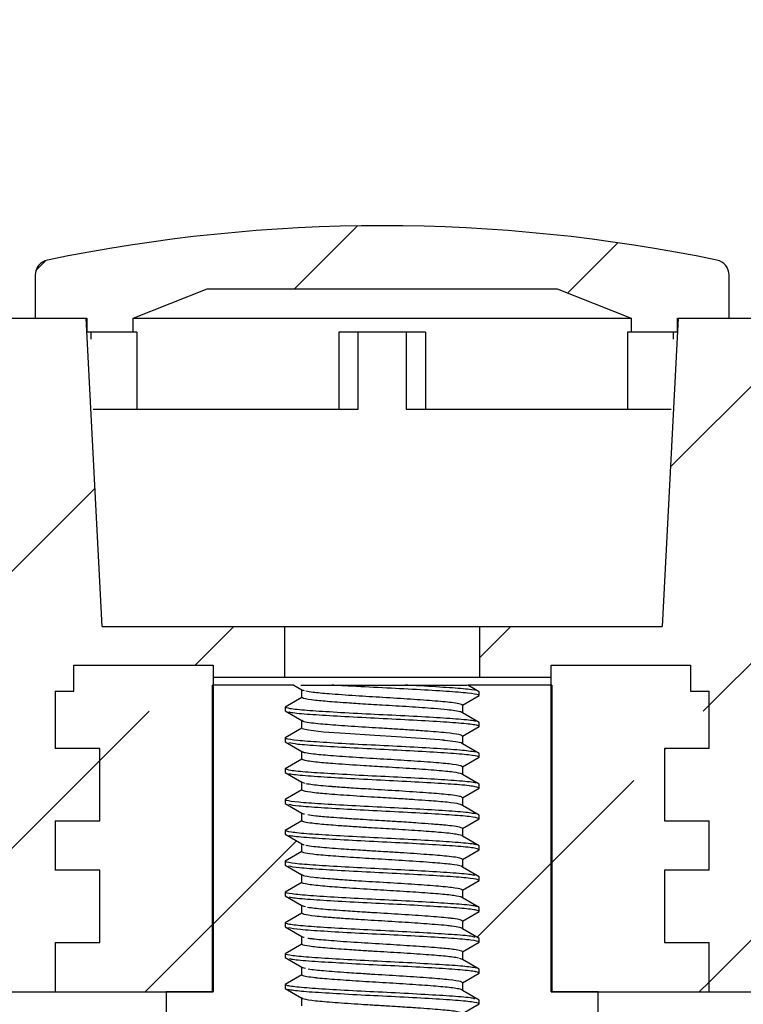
# Model space of a CAD drawing. Header units: millimetres. Extents: x 0 to 420, y 0 to 297.
# Tile 15 of 18: x 340 to 352, y 234 to 250. Entities that reach past the tile are written whole.
import ezdxf

# ---------------------------------------------------------------- set-up
doc = ezdxf.new("R2010")
doc.units = ezdxf.units.MM
doc.styles.add('SLDTEXTSTYLE1', font='TXT', dxfattribs={"width": 0.75})
doc.dimstyles.new('SLDDIMSTYLE3', dxfattribs={"dimtxt": 3.5, "dimasz": 3.302, "dimexe": 0, "dimexo": 0.0625, "dimgap": 0.875, "dimtad": 1, "dimlfac": 2, "dimrnd": 1e-09, "dimzin": 12, "dimdsep": 46, "dimtxsty": 'SLDTEXTSTYLE1', "dimsah": 1, "dimcen": 0.09, "dimadec": 0, "dimazin": 3, "dimtfac": 1, "dimtofl": 0, "dimtmove": 0, "dimatfit": 3, "dimfxl": 0, "dimfrac": 2, "dimtolj": 1, "dimtzin": 12, "dimarcsym": 0})

# ---------------------------------------------------------------- blocks, each defined once
blk = doc.blocks.new('_D_11')
at = {"color": 7, "linetype": 'Continuous', "lineweight": 0}
for p, q in [((274.448, 245.156), (274.448, 260.016)), ((363.099, 236.076), (363.099, 260.016)), ((274.448, 259.016), (363.099, 259.016))]:
    blk.add_line(p, q, dxfattribs=at)
at = {"color": 7, "linetype": 'Continuous', "lineweight": 18}
for points in [[(274.448, 259.016), (277.75, 258.508), (277.75, 259.524)], [(363.099, 259.016), (359.797, 259.524), (359.797, 258.508)]]:
    blk.add_solid(points, dxfattribs=at)
at = {"color": 7, "linetype": 'Continuous', "lineweight": 18, "insert": (317.764, 263.527), "char_height": 3.5, "attachment_point": 1, "style": 'SLDTEXTSTYLE1'}
blk.add_mtext('L4', dxfattribs=at)

msp = doc.modelspace()

# ---------------------------------------------------------------- hatches: boundary and pattern name
at = {"linetype": 'Continuous', "lineweight": 18}
h = msp.add_hatch(dxfattribs=at)
h.set_pattern_fill('ANSI31', style=0)
edge = h.paths.add_edge_path(flags=0)
edge.add_spline(control_points=[(288.0531, 242.2695), (288.0837, 242.5299), (288.1139, 242.7904), (288.1438, 243.0509), (288.2788, 244.2259), (288.4072, 245.4016), (288.5308, 246.5778)], knot_values=[0.0250881, 0.0250881, 0.0250881, 0.0250881, 0.0266595, 0.0266595, 0.0266595, 0.0337473, 0.0337473, 0.0337473, 0.0337473], weights=[1, 1, 1, 1, 1, 1, 1], degree=3, periodic=0)
edge.add_line((288.5308, 246.5778), (293.8641, 246.3039))
edge.add_line((293.8641, 246.3039), (293.8641, 241.7833))
edge.add_line((293.8641, 241.7833), (295.5141, 241.7833))
edge.add_line((295.5141, 241.7833), (295.5141, 246.2191))
edge.add_line((295.5141, 246.2191), (303.8641, 245.7901))
edge.add_line((303.8641, 245.7901), (303.8641, 240.8873))
edge.add_line((303.8641, 240.8873), (305.5141, 240.8873))
edge.add_line((305.5141, 240.8873), (305.5141, 245.7054))
edge.add_line((305.5141, 245.7054), (313.8641, 245.2764))
edge.add_line((313.8641, 245.2764), (313.8641, 239.7666))
edge.add_line((313.8641, 239.7666), (315.5141, 239.7666))
edge.add_line((315.5141, 239.7666), (315.5141, 245.1917))
edge.add_line((315.5141, 245.1917), (324.3641, 244.737))
edge.add_line((324.3641, 244.737), (324.3641, 238.9852))
edge.add_line((324.3641, 238.9852), (326.0141, 238.9852))
edge.add_line((326.0141, 238.9852), (326.0141, 244.6522))
edge.add_line((326.0141, 244.6522), (326.7819, 244.6128))
edge.add_line((326.7819, 244.6128), (328.4334, 244.3882))
edge.add_line((328.4334, 244.3882), (328.4334, 238.9852))
edge.add_line((328.4334, 238.9852), (330.7296, 238.9852))
edge.add_line((330.7296, 238.9852), (330.7296, 244.076))
edge.add_line((330.7296, 244.076), (334.5041, 243.5627))
edge.add_line((334.5041, 243.5627), (334.9764, 234.5502))
edge.add_line((334.9764, 234.5502), (340.854, 234.5502))
edge.add_line((340.854, 234.5502), (340.854, 235.3502))
edge.add_line((340.854, 235.3502), (341.579, 235.3502))
edge.add_line((341.579, 235.3502), (341.579, 236.5252))
edge.add_line((341.579, 236.5252), (340.854, 236.5252))
edge.add_line((340.854, 236.5252), (340.854, 237.3252))
edge.add_line((340.854, 237.3252), (341.579, 237.3252))
edge.add_line((341.579, 237.3252), (341.579, 238.5002))
edge.add_line((341.579, 238.5002), (340.854, 238.5002))
edge.add_line((340.854, 238.5002), (340.854, 239.4252))
edge.add_line((340.854, 239.4252), (341.154, 239.4252))
edge.add_line((341.154, 239.4252), (341.154, 239.8502))
edge.add_line((341.154, 239.8502), (343.4165, 239.8502))
edge.add_line((343.4165, 239.8502), (343.4165, 239.6502))
edge.add_line((343.4165, 239.6502), (344.579, 239.6502))
edge.add_line((344.579, 239.6502), (344.579, 240.4752))
edge.add_line((344.579, 240.4752), (341.6161, 240.4752))
edge.add_line((341.6161, 240.4752), (341.354, 245.4752))
edge.add_line((341.354, 245.4752), (336.9132, 245.4752))
edge.add_arc((336.9132, 244.9752), 0.5, 90, 169.30293)
edge.add_line((336.4219, 245.068), (326.945, 246.3567))
edge.add_line((326.945, 246.3567), (318.9519, 246.7674))
edge.add_line((318.9519, 246.7674), (318.9493, 246.7174))
edge.add_line((318.9493, 246.7174), (309.4271, 247.2066))
edge.add_line((309.4271, 247.2066), (309.4296, 247.2565))
edge.add_line((309.4296, 247.2565), (292.3662, 248.1331))
edge.add_line((292.3662, 248.1331), (292.3688, 248.1831))
edge.add_line((292.3688, 248.1831), (288.8801, 248.3623))
edge.add_line((288.8801, 248.3623), (288.8775, 248.3123))
edge.add_line((288.8775, 248.3123), (276.0068, 248.9735))
edge.add_spline(control_points=[(276.0068, 248.9735), (275.9324, 248.9774), (275.8563, 248.9701), (275.7843, 248.9509), (275.7265, 248.9354), (275.6701, 248.912), (275.6191, 248.8808), (275.5744, 248.8534), (275.5329, 248.8195), (275.4981, 248.7803), (275.465, 248.7432), (275.4371, 248.7004), (275.4174, 248.6547), (275.3975, 248.609), (275.3854, 248.5591), (275.3823, 248.5093)], knot_values=[0, 0, 0, 0, 0.0004473, 0.0004473, 0.0004473, 0.0008052, 0.0008052, 0.0008052, 0.0011187, 0.0011187, 0.0011187, 0.0014166, 0.0014166, 0.0014166, 0.0017155, 0.0017155, 0.0017155, 0.0017155], weights=[1, 1, 1, 1, 1, 1, 1, 1, 1, 1, 1, 1, 1, 1, 1, 1], degree=3, periodic=0)
edge.add_spline(control_points=[(275.3823, 248.5093), (275.3016, 247.1961), (275.2215, 245.8828), (275.1419, 244.5695), (275.1323, 244.4109), (275.1227, 244.2522), (275.1131, 244.0936)], knot_values=[0.0110535, 0.0110535, 0.0110535, 0.0110535, 0.0189477, 0.0189477, 0.0189477, 0.0199012, 0.0199012, 0.0199012, 0.0199012], weights=[1, 1, 1, 1, 1, 1, 1], degree=3, periodic=0)
edge.add_spline(control_points=[(275.1131, 244.0936), (275.1127, 244.0866), (275.1124, 244.0796), (275.1123, 244.0726), (275.1117, 244.0163), (275.1224, 243.9589), (275.1427, 243.9064), (275.1661, 243.8457), (275.2031, 243.7891), (275.248, 243.742), (275.2927, 243.6951), (275.3464, 243.6558), (275.4039, 243.6261), (275.4791, 243.5871), (275.5635, 243.5629), (275.6478, 243.5542)], knot_values=[0, 0, 0, 0, 0.0000421, 0.0000421, 0.0000421, 0.0003862, 0.0003862, 0.0003862, 0.000785, 0.000785, 0.000785, 0.0011802, 0.0011802, 0.0011802, 0.0017003, 0.0017003, 0.0017003, 0.0017003], weights=[1, 1, 1, 1, 1, 1, 1, 1, 1, 1, 1, 1, 1, 1, 1, 1], degree=3, periodic=0)
edge.add_line((275.6478, 243.5542), (277.3087, 243.3822))
edge.add_spline(control_points=[(277.3087, 243.3822), (277.311, 243.4109), (277.3133, 243.4396), (277.3156, 243.4682), (277.4142, 244.6919), (277.5167, 245.9153), (277.6252, 247.1381)], knot_values=[0.0123335, 0.0123335, 0.0123335, 0.0123335, 0.0125062, 0.0125062, 0.0125062, 0.019872, 0.019872, 0.019872, 0.019872], weights=[1, 1, 1, 1, 1, 1, 1], degree=3, periodic=0)
edge.add_line((277.6252, 247.1381), (281.3252, 246.948))
edge.add_spline(control_points=[(281.3252, 246.948), (281.4558, 245.6958), (281.5915, 244.4442), (281.7346, 243.1934), (281.745, 243.1025), (281.7555, 243.0115), (281.7659, 242.9206)], knot_values=[0.0191042, 0.0191042, 0.0191042, 0.0191042, 0.0266577, 0.0266577, 0.0266577, 0.0272067, 0.0272067, 0.0272067, 0.0272067], weights=[1, 1, 1, 1, 1, 1, 1], degree=3, periodic=0)
edge.add_line((281.7659, 242.9206), (288.0531, 242.2695))
h = msp.add_hatch(dxfattribs=at)
h.set_pattern_fill('ANSI31', style=0)
edge = h.paths.add_edge_path(flags=0)
edge.add_line((340.529, 246.1726), (340.529, 245.4752))
edge.add_line((340.529, 245.4752), (341.3665, 245.4752))
edge.add_line((341.3665, 245.4752), (341.3665, 245.2502))
edge.add_line((341.3665, 245.2502), (342.1165, 245.2502))
edge.add_line((342.1165, 245.2502), (342.1165, 245.4752))
edge.add_line((342.1165, 245.4752), (343.3165, 245.9502))
edge.add_line((343.3165, 245.9502), (348.9915, 245.9502))
edge.add_line((348.9915, 245.9502), (350.1915, 245.4752))
edge.add_line((350.1915, 245.4752), (350.1915, 245.2502))
edge.add_line((350.1915, 245.2502), (350.9415, 245.2502))
edge.add_line((350.9415, 245.2502), (350.9415, 245.4752))
edge.add_line((350.9415, 245.4752), (351.779, 245.4752))
edge.add_line((351.779, 245.4752), (351.779, 246.1726))
edge.add_arc((351.529, 246.1726), 0.25, 0, 78.26028)
edge.add_arc((346.154, 220.308), 26.6672, 78.26028, 101.73972)
edge.add_arc((340.779, 246.1726), 0.25, 101.73972, 180)
h = msp.add_hatch(dxfattribs=at)
h.set_pattern_fill('ANSI31', style=0)
edge = h.paths.add_edge_path(flags=0)
edge.add_line((355.3877, 245.4752), (350.954, 245.4752))
edge.add_line((350.954, 245.4752), (350.692, 240.4752))
edge.add_line((350.692, 240.4752), (347.729, 240.4752))
edge.add_line((347.729, 240.4752), (347.729, 239.6502))
edge.add_line((347.729, 239.6502), (348.8915, 239.6502))
edge.add_line((348.8915, 239.6502), (348.8915, 239.8502))
edge.add_line((348.8915, 239.8502), (351.154, 239.8502))
edge.add_line((351.154, 239.8502), (351.154, 239.4252))
edge.add_line((351.154, 239.4252), (351.454, 239.4252))
edge.add_line((351.454, 239.4252), (351.454, 238.5002))
edge.add_line((351.454, 238.5002), (350.729, 238.5002))
edge.add_line((350.729, 238.5002), (350.729, 237.3252))
edge.add_line((350.729, 237.3252), (351.454, 237.3252))
edge.add_line((351.454, 237.3252), (351.454, 236.5252))
edge.add_line((351.454, 236.5252), (350.729, 236.5252))
edge.add_line((350.729, 236.5252), (350.729, 235.3502))
edge.add_line((350.729, 235.3502), (351.454, 235.3502))
edge.add_line((351.454, 235.3502), (351.454, 234.5502))
edge.add_line((351.454, 234.5502), (357.0514, 234.5502))
edge.add_line((357.0514, 234.5502), (356.9165, 242.2811))
edge.add_line((356.9165, 242.2811), (355.9324, 242.4149))
edge.add_line((355.9324, 242.4149), (355.8876, 244.984))
edge.add_arc((355.3877, 244.9752), 0.5, 1, 90)
h = msp.add_hatch(dxfattribs=at)
h.set_pattern_fill('ANSI33', style=0)
h.paths.add_polyline_path([(340.854, 235.3502), (340.854, 234.5502), (343.4165, 234.5502), (343.4165, 239.8502), (341.154, 239.8502), (341.154, 239.4252), (340.854, 239.4252), (340.854, 238.5002), (341.579, 238.5002), (341.579, 237.3252), (340.854, 237.3252), (340.854, 236.5252), (341.579, 236.5252), (341.579, 235.3502)], flags=0)
h = msp.add_hatch(dxfattribs=at)
h.set_pattern_fill('ANSI33', style=0)
h.paths.add_polyline_path([(348.8915, 239.8502), (348.8915, 234.5502), (351.454, 234.5502), (351.454, 235.3502), (350.729, 235.3502), (350.729, 236.5252), (351.454, 236.5252), (351.454, 237.3252), (350.729, 237.3252), (350.729, 238.5002), (351.454, 238.5002), (351.454, 239.4252), (351.154, 239.4252), (351.154, 239.8502)], flags=0)
h = msp.add_hatch(dxfattribs=at)
h.set_pattern_fill('ANSI31', style=0)
edge = h.paths.add_edge_path(flags=0)
edge.add_line((344.5834, 235.1065), (344.5834, 235.169))
edge.add_line((344.5834, 235.169), (344.854, 235.3252))
edge.add_line((344.854, 235.3252), (344.854, 235.4504))
edge.add_line((344.854, 235.4504), (344.5834, 235.6065))
edge.add_line((344.5834, 235.6065), (344.5834, 235.669))
edge.add_line((344.5834, 235.669), (344.854, 235.8252))
edge.add_line((344.854, 235.8252), (344.854, 235.9502))
edge.add_line((344.854, 235.9502), (344.5834, 236.1065))
edge.add_line((344.5834, 236.1065), (344.5834, 236.169))
edge.add_line((344.5834, 236.169), (344.854, 236.3252))
edge.add_line((344.854, 236.3252), (344.854, 236.4502))
edge.add_line((344.854, 236.4502), (344.5834, 236.6065))
edge.add_line((344.5834, 236.6065), (344.5834, 236.669))
edge.add_line((344.5834, 236.669), (344.854, 236.8252))
edge.add_line((344.854, 236.8252), (344.854, 236.9502))
edge.add_line((344.854, 236.9502), (344.5834, 237.1065))
edge.add_line((344.5834, 237.1065), (344.5834, 237.169))
edge.add_line((344.5834, 237.169), (344.854, 237.3252))
edge.add_line((344.854, 237.3252), (344.854, 237.4502))
edge.add_line((344.854, 237.4502), (344.5834, 237.6065))
edge.add_line((344.5834, 237.6065), (344.5834, 237.669))
edge.add_line((344.5834, 237.669), (344.854, 237.8252))
edge.add_line((344.854, 237.8252), (344.854, 237.9504))
edge.add_line((344.854, 237.9504), (344.5834, 238.1065))
edge.add_line((344.5834, 238.1065), (344.5834, 238.169))
edge.add_line((344.5834, 238.169), (344.854, 238.3252))
edge.add_line((344.854, 238.3252), (344.854, 238.4502))
edge.add_line((344.854, 238.4502), (344.5834, 238.6065))
edge.add_line((344.5834, 238.6065), (344.5834, 238.669))
edge.add_line((344.5834, 238.669), (344.854, 238.8252))
edge.add_line((344.854, 238.8252), (344.854, 238.9502))
edge.add_line((344.854, 238.9502), (344.5834, 239.1065))
edge.add_line((344.5834, 239.1065), (344.5834, 239.169))
edge.add_line((344.5834, 239.169), (344.854, 239.3252))
edge.add_line((344.854, 239.3252), (344.854, 239.4503))
edge.add_line((344.854, 239.4503), (344.7241, 239.5252))
edge.add_line((344.7241, 239.5252), (343.404, 239.5252))
edge.add_line((343.404, 239.5252), (343.404, 234.5502))
edge.add_line((343.404, 234.5502), (342.654, 234.5502))
edge.add_line((342.654, 234.5502), (342.654, 230.9252))
edge.add_line((342.654, 230.9252), (343.404, 230.9252))
edge.add_line((343.404, 230.9252), (343.404, 229.3952))
edge.add_line((343.404, 229.3952), (342.654, 229.3952))
edge.add_line((342.654, 229.3952), (342.654, 228.6952))
edge.add_line((342.654, 228.6952), (343.404, 228.6952))
edge.add_line((343.404, 228.6952), (343.404, 227.6652))
edge.add_line((343.404, 227.6652), (342.654, 227.6652))
edge.add_line((342.654, 227.6652), (342.654, 226.2152))
edge.add_line((342.654, 226.2152), (343.404, 226.2152))
edge.add_line((343.404, 226.2152), (343.404, 225.1852))
edge.add_line((343.404, 225.1852), (342.654, 225.1852))
edge.add_line((342.654, 225.1852), (342.654, 224.4852))
edge.add_line((342.654, 224.4852), (343.404, 224.4852))
edge.add_line((343.404, 224.4852), (343.404, 223.4552))
edge.add_line((343.404, 223.4552), (342.654, 223.4552))
edge.add_line((342.654, 223.4552), (342.654, 222.7552))
edge.add_line((342.654, 222.7552), (343.404, 222.7552))
edge.add_line((343.404, 222.7552), (343.404, 221.7252))
edge.add_line((343.404, 221.7252), (342.654, 221.7252))
edge.add_line((342.654, 221.7252), (342.654, 218.6002))
edge.add_line((342.654, 218.6002), (343.154, 218.2252))
edge.add_line((343.154, 218.2252), (349.154, 218.2252))
edge.add_line((349.154, 218.2252), (349.654, 218.6002))
edge.add_line((349.654, 218.6002), (349.654, 221.7252))
edge.add_line((349.654, 221.7252), (348.904, 221.7252))
edge.add_line((348.904, 221.7252), (348.904, 222.7552))
edge.add_line((348.904, 222.7552), (349.654, 222.7552))
edge.add_line((349.654, 222.7552), (349.654, 223.4552))
edge.add_line((349.654, 223.4552), (348.904, 223.4552))
edge.add_line((348.904, 223.4552), (348.904, 224.4852))
edge.add_line((348.904, 224.4852), (349.654, 224.4852))
edge.add_line((349.654, 224.4852), (349.654, 225.1852))
edge.add_line((349.654, 225.1852), (348.904, 225.1852))
edge.add_line((348.904, 225.1852), (348.904, 226.2152))
edge.add_line((348.904, 226.2152), (349.654, 226.2152))
edge.add_line((349.654, 226.2152), (349.654, 227.6652))
edge.add_line((349.654, 227.6652), (348.904, 227.6652))
edge.add_line((348.904, 227.6652), (348.904, 228.6952))
edge.add_line((348.904, 228.6952), (349.654, 228.6952))
edge.add_line((349.654, 228.6952), (349.654, 229.3952))
edge.add_line((349.654, 229.3952), (348.904, 229.3952))
edge.add_line((348.904, 229.3952), (348.904, 230.9252))
edge.add_line((348.904, 230.9252), (349.654, 230.9252))
edge.add_line((349.654, 230.9252), (349.654, 234.5502))
edge.add_line((349.654, 234.5502), (348.904, 234.5502))
edge.add_line((348.904, 234.5502), (348.904, 239.5252))
edge.add_line((348.904, 239.5252), (347.5406, 239.5252))
edge.add_line((347.5406, 239.5252), (347.7246, 239.419))
edge.add_line((347.7246, 239.419), (347.7246, 239.3565))
edge.add_line((347.7246, 239.3565), (347.454, 239.2002))
edge.add_line((347.454, 239.2002), (347.454, 239.0752))
edge.add_line((347.454, 239.0752), (347.7246, 238.919))
edge.add_line((347.7246, 238.919), (347.7246, 238.8565))
edge.add_line((347.7246, 238.8565), (347.454, 238.7002))
edge.add_line((347.454, 238.7002), (347.454, 238.5752))
edge.add_line((347.454, 238.5752), (347.7246, 238.419))
edge.add_line((347.7246, 238.419), (347.7246, 238.3565))
edge.add_line((347.7246, 238.3565), (347.454, 238.2002))
edge.add_line((347.454, 238.2002), (347.454, 238.0752))
edge.add_line((347.454, 238.0752), (347.7246, 237.919))
edge.add_line((347.7246, 237.919), (347.7246, 237.8565))
edge.add_line((347.7246, 237.8565), (347.454, 237.7002))
edge.add_line((347.454, 237.7002), (347.454, 237.5752))
edge.add_line((347.454, 237.5752), (347.7246, 237.419))
edge.add_line((347.7246, 237.419), (347.7246, 237.3565))
edge.add_line((347.7246, 237.3565), (347.454, 237.2002))
edge.add_line((347.454, 237.2002), (347.454, 237.0752))
edge.add_line((347.454, 237.0752), (347.7246, 236.919))
edge.add_line((347.7246, 236.919), (347.7246, 236.8565))
edge.add_line((347.7246, 236.8565), (347.454, 236.7002))
edge.add_line((347.454, 236.7002), (347.454, 236.5752))
edge.add_line((347.454, 236.5752), (347.7246, 236.419))
edge.add_line((347.7246, 236.419), (347.7246, 236.3565))
edge.add_line((347.7246, 236.3565), (347.454, 236.2002))
edge.add_line((347.454, 236.2002), (347.454, 236.0752))
edge.add_line((347.454, 236.0752), (347.7246, 235.919))
edge.add_line((347.7246, 235.919), (347.7246, 235.8565))
edge.add_line((347.7246, 235.8565), (347.454, 235.7002))
edge.add_line((347.454, 235.7002), (347.454, 235.5752))
edge.add_line((347.454, 235.5752), (347.7246, 235.419))
edge.add_line((347.7246, 235.419), (347.7246, 235.3565))
edge.add_line((347.7246, 235.3565), (347.454, 235.2002))
edge.add_line((347.454, 235.2002), (347.454, 235.0752))
edge.add_line((347.454, 235.0752), (347.7246, 234.919))
edge.add_line((347.7246, 234.919), (347.7246, 234.8565))
edge.add_line((347.7246, 234.8565), (347.454, 234.7002))
edge.add_line((347.454, 234.7002), (347.454, 234.5752))
edge.add_line((347.454, 234.5752), (347.7246, 234.419))
edge.add_line((347.7246, 234.419), (347.7246, 234.3565))
edge.add_line((347.7246, 234.3565), (347.454, 234.2002))
edge.add_line((347.454, 234.2002), (347.454, 234.0752))
edge.add_line((347.454, 234.0752), (347.7246, 233.919))
edge.add_line((347.7246, 233.919), (347.7246, 233.8565))
edge.add_line((347.7246, 233.8565), (347.454, 233.7002))
edge.add_line((347.454, 233.7002), (347.454, 233.5752))
edge.add_line((347.454, 233.5752), (347.7246, 233.419))
edge.add_line((347.7246, 233.419), (347.7246, 233.3565))
edge.add_line((347.7246, 233.3565), (347.454, 233.2002))
edge.add_line((347.454, 233.2002), (347.454, 233.0752))
edge.add_line((347.454, 233.0752), (347.7246, 232.919))
edge.add_line((347.7246, 232.919), (347.7246, 232.8565))
edge.add_line((347.7246, 232.8565), (347.454, 232.7002))
edge.add_line((347.454, 232.7002), (347.454, 232.5752))
edge.add_line((347.454, 232.5752), (347.7246, 232.419))
edge.add_line((347.7246, 232.419), (347.7246, 232.3565))
edge.add_line((347.7246, 232.3565), (347.454, 232.2002))
edge.add_line((347.454, 232.2002), (344.854, 232.2002))
edge.add_line((344.854, 232.2002), (344.854, 232.4503))
edge.add_line((344.854, 232.4503), (344.5834, 232.6065))
edge.add_line((344.5834, 232.6065), (344.5834, 232.669))
edge.add_line((344.5834, 232.669), (344.854, 232.8252))
edge.add_line((344.854, 232.8252), (344.854, 232.9503))
edge.add_line((344.854, 232.9503), (344.5834, 233.1065))
edge.add_line((344.5834, 233.1065), (344.5834, 233.169))
edge.add_line((344.5834, 233.169), (344.854, 233.3252))
edge.add_line((344.854, 233.3252), (344.854, 233.4503))
edge.add_line((344.854, 233.4503), (344.5834, 233.6065))
edge.add_line((344.5834, 233.6065), (344.5834, 233.669))
edge.add_line((344.5834, 233.669), (344.854, 233.8252))
edge.add_line((344.854, 233.8252), (344.854, 233.9503))
edge.add_line((344.854, 233.9503), (344.5834, 234.1065))
edge.add_line((344.5834, 234.1065), (344.5834, 234.169))
edge.add_line((344.5834, 234.169), (344.854, 234.3252))
edge.add_line((344.854, 234.3252), (344.854, 234.4503))
edge.add_line((344.854, 234.4503), (344.5834, 234.6065))
edge.add_line((344.5834, 234.6065), (344.5834, 234.669))
edge.add_line((344.5834, 234.669), (344.854, 234.8252))
edge.add_line((344.854, 234.8252), (344.854, 234.9503))
edge.add_line((344.854, 234.9503), (344.5834, 235.1065))

# ---------------------------------------------------------------- linework, layer by layer
at = {"color": 7, "linetype": 'Continuous', "lineweight": 25}
for p, q in [((340.529, 246.1726), (340.529, 245.4752)), ((351.779, 245.4752), (351.779, 246.1726)), ((342.1165, 245.4752), (343.3165, 245.9502)), ((343.3165, 245.9502), (348.9915, 245.9502)), ((348.9915, 245.9502), (350.1915, 245.4752)), ((336.9132, 245.4752), (341.354, 245.4752)), ((340.529, 245.4752), (341.3665, 245.4752)), ((341.6161, 240.4752), (341.354, 245.4752)), ((341.3665, 245.4752), (341.3665, 245.2502)), ((342.1165, 245.2502), (342.1165, 245.4752)), ((342.1165, 245.4752), (350.1915, 245.4752)), ((350.1915, 245.4752), (350.1915, 245.2502)), ((350.954, 245.4752), (350.692, 240.4752)), ((350.9415, 245.4752), (351.779, 245.4752)), ((350.9415, 245.2502), (350.9415, 245.4752)), ((350.954, 245.4752), (355.3877, 245.4752)), ((342.1165, 245.2502), (341.3665, 245.2502)), ((341.4336, 245.2502), (341.4336, 245.1365)), ((342.1779, 245.2502), (342.1165, 245.2502)), ((342.1779, 245.2502), (342.1779, 244.0002)), ((346.8551, 245.2502), (345.4529, 245.2502)), ((345.4529, 245.2502), (345.4529, 244.0002)), ((345.7628, 244.0002), (345.7628, 245.2502)), ((346.5452, 245.2502), (346.5452, 244.0002)), ((346.8551, 245.2502), (346.8551, 244.0002)), ((350.1302, 245.2502), (350.1302, 244.0002)), ((350.1915, 245.2502), (350.1302, 245.2502)), ((350.9415, 245.2502), (350.1915, 245.2502)), ((350.8745, 245.1365), (350.8745, 245.2502)), ((341.4702, 244.0002), (342.1779, 244.0002)), ((342.1779, 244.0002), (345.4529, 244.0002)), ((345.4529, 244.0002), (345.7628, 244.0002)), ((346.5452, 244.0002), (346.8551, 244.0002)), ((346.8551, 244.0002), (350.1302, 244.0002)), ((350.1302, 244.0002), (350.8379, 244.0002)), ((341.6161, 240.4752), (344.579, 240.4752)), ((344.579, 239.6502), (344.579, 240.4752)), ((344.579, 240.4752), (347.729, 240.4752)), ((347.729, 240.4752), (347.729, 239.6502)), ((347.729, 240.4752), (350.692, 240.4752)), ((341.154, 239.4252), (341.154, 239.8502)), ((341.154, 239.8502), (343.4165, 239.8502)), ((343.4165, 239.8502), (343.4165, 234.5502)), ((343.4165, 239.8502), (343.4165, 239.6502)), ((348.8915, 234.5502), (348.8915, 239.8502)), ((348.8915, 239.8502), (351.154, 239.8502)), ((348.8915, 239.6502), (348.8915, 239.8502)), ((351.154, 239.8502), (351.154, 239.4252)), ((343.404, 234.5502), (343.404, 239.5252)), ((344.7241, 239.5252), (343.404, 239.5252)), ((344.579, 239.6502), (343.4165, 239.6502)), ((347.729, 239.6502), (344.579, 239.6502)), ((344.7241, 239.5252), (344.854, 239.4502)), ((347.7246, 239.419), (347.5406, 239.5252)), ((348.904, 239.5252), (347.5406, 239.5252)), ((348.8915, 239.6502), (347.729, 239.6502)), ((348.904, 239.5252), (348.904, 234.5502)), ((340.854, 239.4252), (340.854, 238.5002)), ((340.854, 239.4252), (341.154, 239.4252)), ((344.854, 239.3252), (344.854, 239.4503)), ((347.454, 239.2002), (347.7246, 239.3565)), ((347.7246, 239.3565), (347.7246, 239.419)), ((351.154, 239.4252), (351.454, 239.4252)), ((351.454, 238.5002), (351.454, 239.4252)), ((344.854, 239.3252), (344.5834, 239.169)), ((347.454, 239.2002), (347.454, 239.0752)), ((344.5834, 239.169), (344.5834, 239.1065)), ((344.5834, 239.1065), (344.854, 238.9502)), ((347.7246, 238.919), (347.454, 239.0752)), ((344.854, 238.8252), (344.854, 238.9502)), ((347.7246, 238.8565), (347.7246, 238.919)), ((344.854, 238.8252), (344.5834, 238.669)), ((347.454, 238.7002), (347.7246, 238.8565)), ((344.5834, 238.669), (344.5834, 238.6065)), ((344.5834, 238.6065), (344.854, 238.4502)), ((347.454, 238.7002), (347.454, 238.5752)), ((347.7246, 238.419), (347.454, 238.5752)), ((341.579, 238.5002), (340.854, 238.5002)), ((341.579, 237.3252), (341.579, 238.5002)), ((344.854, 238.3252), (344.854, 238.4502)), ((347.7246, 238.3565), (347.7246, 238.419)), ((350.729, 238.5002), (350.729, 237.3252)), ((351.454, 238.5002), (350.729, 238.5002)), ((344.854, 238.3252), (344.5834, 238.169)), ((347.454, 238.2002), (347.7246, 238.3565)), ((344.5834, 238.169), (344.5834, 238.1065)), ((344.5834, 238.1065), (344.854, 237.9502)), ((347.454, 238.2002), (347.454, 238.0752)), ((347.7246, 237.919), (347.454, 238.0752)), ((344.854, 237.8252), (344.854, 237.9504)), ((344.8999, 237.9322), (344.854, 237.9504)), ((347.7246, 237.8565), (347.7246, 237.919)), ((344.854, 237.8252), (344.5834, 237.669)), ((347.454, 237.7002), (347.7246, 237.8565)), ((344.5834, 237.669), (344.5834, 237.6065)), ((344.5834, 237.6065), (344.854, 237.4502)), ((347.454, 237.7002), (347.454, 237.5752)), ((344.854, 237.3252), (344.854, 237.4502)), ((347.7246, 237.419), (347.454, 237.5752)), ((340.854, 237.3252), (340.854, 236.5252)), ((340.854, 237.3252), (341.579, 237.3252)), ((344.854, 237.3252), (344.5834, 237.169)), ((347.454, 237.2002), (347.7246, 237.3565)), ((347.7246, 237.3565), (347.7246, 237.419)), ((350.729, 237.3252), (351.454, 237.3252)), ((351.454, 236.5252), (351.454, 237.3252)), ((344.5834, 237.169), (344.5834, 237.1065)), ((347.454, 237.2002), (347.454, 237.0752)), ((344.5834, 237.1065), (344.854, 236.9502)), ((347.7246, 236.919), (347.454, 237.0752)), ((344.854, 236.8252), (344.5834, 236.669)), ((344.854, 236.8252), (344.854, 236.9502)), ((347.454, 236.7002), (347.7246, 236.8565)), ((347.7246, 236.8565), (347.7246, 236.919)), ((344.5834, 236.669), (344.5834, 236.6065)), ((347.454, 236.7002), (347.454, 236.5752)), ((341.579, 236.5252), (340.854, 236.5252)), ((341.579, 235.3502), (341.579, 236.5252)), ((344.5834, 236.6065), (344.854, 236.4502)), ((347.7246, 236.419), (347.454, 236.5752)), ((350.729, 236.5252), (350.729, 235.3502)), ((351.454, 236.5252), (350.729, 236.5252)), ((344.854, 236.3252), (344.5834, 236.169)), ((344.854, 236.3253), (344.854, 236.4502)), ((347.454, 236.2002), (347.7246, 236.3565)), ((347.7246, 236.3565), (347.7246, 236.419)), ((344.5834, 236.169), (344.5834, 236.1065)), ((347.454, 236.2002), (347.454, 236.0752)), ((344.5834, 236.1065), (344.854, 235.9502)), ((347.7246, 235.919), (347.454, 236.0752)), ((344.854, 235.8254), (344.854, 235.9502)), ((347.454, 235.7002), (347.7246, 235.8565)), ((347.7246, 235.8565), (347.7246, 235.919)), ((344.854, 235.8252), (344.5834, 235.669)), ((347.454, 235.7002), (347.454, 235.5752)), ((344.5834, 235.669), (344.5834, 235.6065)), ((344.5834, 235.6065), (344.854, 235.4502)), ((347.7246, 235.419), (347.454, 235.5752)), ((344.854, 235.3254), (344.854, 235.4504)), ((347.7246, 235.3565), (347.7246, 235.419)), ((340.854, 235.3502), (340.854, 234.5502)), ((340.854, 235.3502), (341.579, 235.3502)), ((344.854, 235.3252), (344.5834, 235.169)), ((347.454, 235.2002), (347.7246, 235.3565)), ((347.454, 235.2002), (347.454, 235.0752)), ((350.729, 235.3502), (351.454, 235.3502)), ((351.454, 234.5502), (351.454, 235.3502)), ((344.5834, 235.169), (344.5834, 235.1065)), ((344.5834, 235.1065), (344.854, 234.9502)), ((347.454, 235.0752), (347.4067, 235.094)), ((347.7246, 234.919), (347.454, 235.0752)), ((344.854, 234.8252), (344.854, 234.9503)), ((347.7246, 234.8565), (347.7246, 234.919)), ((344.854, 234.8252), (344.5834, 234.669)), ((347.454, 234.7002), (347.7246, 234.8565)), ((344.5834, 234.669), (344.5834, 234.6065)), ((344.5834, 234.6065), (344.854, 234.4502)), ((347.454, 234.7002), (347.454, 234.5752)), ((347.7246, 234.419), (347.454, 234.5752)), ((334.9764, 234.5502), (340.854, 234.5502)), ((340.854, 234.5502), (343.4165, 234.5502)), ((342.654, 234.5502), (342.654, 230.9252)), ((343.404, 234.5502), (342.654, 234.5502)), ((344.854, 234.3252), (344.854, 234.4503)), ((347.7246, 234.3565), (347.7246, 234.419)), ((348.8915, 234.5502), (351.454, 234.5502)), ((349.654, 234.5502), (348.904, 234.5502)), ((349.654, 230.9252), (349.654, 234.5502)), ((351.454, 234.5502), (357.0514, 234.5502)), ((347.454, 234.2002), (347.7246, 234.3565))]:
    msp.add_line(p, q, dxfattribs=at)
at = {"color": 7, "linetype": 'Continuous', "lineweight": 25, "flags": 128}
msp.add_lwpolyline([(347.454, 238.5752), (347.454, 238.5754), (347.4365, 238.588), (347.3428, 238.6083), (347.2124, 238.6247), (347.1697, 238.6291), (347.157, 238.6303), (347.153, 238.6307), (347.1506, 238.631), (347.15, 238.631), (347.15, 238.631), (347.15, 238.631), (347.15, 238.631), (347.15, 238.631), (347.1499, 238.631), (347.1498, 238.631), (347.1495, 238.6311), (347.1484, 238.6312), (347.1462, 238.6314), (347.1418, 238.6318), (347.1238, 238.6334), (347.0866, 238.6367), (347.0074, 238.6431), (346.9335, 238.6487), (346.8678, 238.6536), (346.6173, 238.6713), (346.385, 238.6862), (346.0334, 238.7074), (345.5538, 238.7386), (345.2045, 238.7654), (344.9592, 238.793), (344.8583, 238.819), (344.854, 238.8252)], dxfattribs=at)
at = {"color": 7, "linetype": 'Continuous', "lineweight": 25}
for centre, radius, start, end in [((346.154, 220.308), 26.6672, 78.26028, 101.73972), ((340.779, 246.1726), 0.25, 101.73972, 180), ((351.529, 246.1726), 0.25, 0, 78.26028)]:
    msp.add_arc(centre, radius, start, end, dxfattribs=at)
for points, knots in [([(344.8373, 239.5252), (344.8765, 239.5252), (344.9789, 239.5252), (345.2009, 239.5252), (345.3379, 239.5252)], [0, 0, 0, 0, 0.383004, 1, 1, 1, 1]), ([(347.7246, 239.3565), (347.722, 239.3598), (347.7119, 239.3723), (347.569, 239.3961), (347.2136, 239.4236), (346.7214, 239.4529), (346.1579, 239.4814), (345.6782, 239.5052), (345.4253, 239.5201), (345.3379, 239.5252)], [0, 0, 0, 0, 0.0611056, 0.2322764, 0.4008489, 0.5713652, 0.7409245, 0.9104205, 1, 1, 1, 1]), ([(345.3379, 239.5252), (345.3741, 239.5252), (345.5567, 239.5252), (345.9269, 239.5252), (346.3021, 239.5252), (346.4964, 239.5252), (346.5259, 239.5252)], [0, 0, 0, 0, 0.1017827, 0.5139871, 0.9261915, 1, 1, 1, 1]), ([(347.716, 239.4256), (347.7148, 239.4267), (347.7033, 239.4371), (347.5665, 239.4587), (347.2143, 239.4861), (346.8297, 239.5089), (346.5873, 239.5219), (346.5259, 239.5252)], [0, 0, 0, 0, 0.034695, 0.3255503, 0.6119906, 0.9017336, 1, 1, 1, 1]), ([(346.5259, 239.5252), (346.6849, 239.5252), (347.0029, 239.5252), (347.3482, 239.5252), (347.5314, 239.5252), (347.5327, 239.5252), (347.5332, 239.5252)], [0, 0, 0, 0, 0.2825986, 0.5652893, 0.8406696, 1, 1, 1, 1]), ([(344.8955, 239.4316), (344.8831, 239.4347), (344.8574, 239.4411), (344.8552, 239.4471), (344.854, 239.4503)], [0, 0, 0, 0, 0.4798493, 1, 1, 1, 1]), ([(347.454, 239.2002), (347.4534, 239.202), (347.4512, 239.2081), (347.4184, 239.2209), (347.2999, 239.2422), (347.0336, 239.2673), (346.6253, 239.2965), (346.1699, 239.3244), (345.7005, 239.3527), (345.3019, 239.3813), (345.0373, 239.4049), (344.9513, 239.4197), (344.9158, 239.4258)], [0, 0, 0, 0, 0.0249134, 0.0833592, 0.1697296, 0.3013493, 0.427371, 0.551165, 0.6729199, 0.8088233, 0.9209696, 1, 1, 1, 1]), ([(347.454, 239.0752), (347.4493, 239.0802), (347.4385, 239.0915), (347.3496, 239.1086), (347.2003, 239.1271), (346.9652, 239.147), (346.6054, 239.1729), (346.1823, 239.1985), (345.8141, 239.2208), (345.5402, 239.2393), (345.287, 239.2581), (345.0325, 239.2797), (344.8744, 239.305), (344.8592, 239.3201), (344.854, 239.3252)], [0, 0, 0, 0, 0.061632, 0.1399222, 0.2003742, 0.2779051, 0.3915309, 0.4994678, 0.5882782, 0.6620669, 0.7161117, 0.812312, 0.936616, 1, 1, 1, 1]), ([(347.6709, 238.9371), (347.6663, 238.939), (347.6377, 238.9503), (347.4125, 238.9724), (346.9951, 238.9994), (346.4586, 239.0296), (345.8843, 239.0565), (345.3453, 239.0867), (344.9113, 239.1139), (344.6332, 239.1426), (344.5993, 239.1605), (344.5834, 239.169)], [0, 0, 0, 0, 0.0241813, 0.1486648, 0.2709134, 0.3956258, 0.5177667, 0.6424328, 0.76479, 0.8891355, 1, 1, 1, 1]), ([(347.7246, 238.8565), (347.7108, 238.8643), (347.6803, 238.8816), (347.4191, 238.9098), (346.9933, 238.9369), (346.459, 238.9671), (345.8846, 238.994), (345.3437, 239.0242), (344.9175, 239.0514), (344.6785, 239.0739), (344.6474, 239.0859), (344.6411, 239.0883)], [0, 0, 0, 0, 0.1031954, 0.227677, 0.3499237, 0.4746342, 0.5967733, 0.7214376, 0.8437928, 0.9681365, 1, 1, 1, 1]), ([(347.454, 238.7002), (347.4426, 238.708), (347.4179, 238.7249), (347.2069, 238.753), (346.8983, 238.7769), (346.5823, 238.7988), (346.3452, 238.8137), (346.136, 238.8263), (345.8534, 238.843), (345.4891, 238.8677), (345.1814, 238.8909), (344.9882, 238.9123), (344.8759, 238.9311), (344.8612, 238.944), (344.854, 238.9502)], [0, 0, 0, 0, 0.0954996, 0.2057622, 0.3219598, 0.3986938, 0.4602448, 0.5000448, 0.5527907, 0.6685049, 0.7790004, 0.8439416, 0.9239066, 1, 1, 1, 1]), ([(347.661, 238.4372), (347.6321, 238.4438), (347.5605, 238.46), (347.2308, 238.4848), (346.7508, 238.5138), (346.1865, 238.5425), (345.6197, 238.5706), (345.1215, 238.6002), (344.7563, 238.6275), (344.5993, 238.652), (344.587, 238.6651), (344.5834, 238.669)], [0, 0, 0, 0, 0.0830719, 0.2059018, 0.3297925, 0.4534018, 0.5765033, 0.7007668, 0.8232557, 0.9479044, 1, 1, 1, 1]), ([(347.7246, 238.3565), (347.7227, 238.3593), (347.7143, 238.3713), (347.5829, 238.3946), (347.2359, 238.4222), (346.7494, 238.4513), (346.1871, 238.48), (345.6185, 238.5081), (345.1258, 238.5377), (344.769, 238.5631), (344.6809, 238.5806), (344.6419, 238.5883)], [0, 0, 0, 0, 0.0380625, 0.1625077, 0.2853397, 0.4092327, 0.5328441, 0.6559479, 0.7802135, 0.9027046, 1, 1, 1, 1]), ([(347.454, 238.2002), (347.4524, 238.203), (347.4451, 238.2156), (347.3314, 238.239), (347.0361, 238.2672), (346.6397, 238.2955), (346.177, 238.3242), (345.715, 238.3515), (345.3723, 238.3765), (345.1584, 238.3938), (345.0132, 238.4092), (344.9273, 238.4224), (344.8877, 238.4321), (344.876, 238.4358), (344.8692, 238.4382), (344.8589, 238.4426), (344.8542, 238.4467), (344.854, 238.4499), (344.854, 238.4502)], [0, 0, 0, 0, 0.0352284, 0.1581177, 0.2641024, 0.3839203, 0.4929808, 0.6051596, 0.7218528, 0.7766593, 0.8274356, 0.9053395, 0.9308147, 0.9427417, 0.9492269, 0.9604471, 0.997075, 1, 1, 1, 1]), ([(347.454, 238.0752), (347.4516, 238.0787), (347.4428, 238.0911), (347.3275, 238.1139), (347.0493, 238.141), (346.6613, 238.169), (346.2418, 238.1952), (345.8031, 238.2211), (345.4084, 238.2484), (345.068, 238.2758), (344.8814, 238.3025), (344.8616, 238.3189), (344.854, 238.3252)], [0, 0, 0, 0, 0.0435455, 0.1548221, 0.2627298, 0.3756459, 0.487289, 0.5729534, 0.6975641, 0.7977546, 0.9224382, 1, 1, 1, 1]), ([(347.6743, 237.9371), (347.671, 237.9384), (347.6444, 237.9493), (347.4305, 237.9709), (347.0206, 237.9978), (346.4881, 238.0281), (345.914, 238.0551), (345.3713, 238.0852), (344.9306, 238.1125), (344.638, 238.1416), (344.6012, 238.16), (344.5834, 238.169)], [0, 0, 0, 0, 0.0177227, 0.1423027, 0.2644923, 0.3892238, 0.5113971, 0.6360048, 0.7584852, 0.8826955, 1, 1, 1, 1]), ([(347.7246, 237.8565), (347.7125, 237.8638), (347.6846, 237.8805), (347.4374, 237.9084), (347.0187, 237.9354), (346.4884, 237.9656), (345.9142, 237.9926), (345.3698, 238.0227), (344.9362, 238.05), (344.6837, 238.0731), (344.6503, 238.0858), (344.642, 238.089)], [0, 0, 0, 0, 0.0964422, 0.220621, 0.3424171, 0.466747, 0.5885268, 0.7127333, 0.8348193, 0.9586296, 1, 1, 1, 1]), ([(347.454, 237.7002), (347.4478, 237.706), (347.4356, 237.7174), (347.3387, 237.7354), (347.1653, 237.7561), (346.8674, 237.7793), (346.4379, 237.8089), (346.0079, 237.8334), (345.6613, 237.8558), (345.4588, 237.87), (345.3586, 237.8778), (345.334, 237.8798), (345.3277, 237.8803), (345.3261, 237.8804), (345.3257, 237.8805), (345.3256, 237.8805), (345.2663, 237.8852), (345.0871, 237.8996), (344.986, 237.915), (344.9167, 237.9256)], [0, 0, 0, 0, 0.0785631, 0.1560606, 0.2326429, 0.3504116, 0.4817015, 0.6048839, 0.6951512, 0.77309, 0.792747, 0.7977296, 0.7990092, 0.799346, 0.7994387, 0.7994661, 0.7994809, 0.8623999, 1, 1, 1, 1]), ([(347.454, 237.5752), (347.4437, 237.5826), (347.4208, 237.599), (347.2276, 237.6255), (346.9586, 237.6473), (346.6821, 237.6671), (346.406, 237.6853), (346.0425, 237.7066), (345.6249, 237.7328), (345.3097, 237.7562), (345.1122, 237.7732), (344.9517, 237.7919), (344.8632, 237.8101), (344.8558, 237.8222), (344.854, 237.8252)], [0, 0, 0, 0, 0.0908269, 0.2001847, 0.3043207, 0.3657609, 0.4332087, 0.5169571, 0.6315936, 0.7427136, 0.7904865, 0.8485329, 0.9624897, 1, 1, 1, 1]), ([(347.6596, 237.4372), (347.6348, 237.4432), (347.57, 237.4589), (347.2523, 237.4834), (346.7785, 237.5122), (346.2164, 237.5412), (345.6479, 237.569), (345.1447, 237.5988), (344.7714, 237.626), (344.6022, 237.651), (344.5879, 237.6646), (344.5834, 237.669)], [0, 0, 0, 0, 0.07659713, 0.19961899, 0.3233022, 0.44711882, 0.57001193, 0.69440761, 0.81677763, 0.94148179, 1, 1, 1, 1]), ([(347.7246, 237.3565), (347.7233, 237.3588), (347.7165, 237.3703), (347.5964, 237.393), (347.2578, 237.4209), (346.7769, 237.4497), (346.2171, 237.4787), (345.6468, 237.5065), (345.1486, 237.5363), (344.779, 237.5621), (344.6828, 237.5801), (344.6386, 237.5884)], [0, 0, 0, 0, 0.0316748, 0.1559892, 0.2790147, 0.4027017, 0.5265219, 0.6494187, 0.7738181, 0.8961918, 1, 1, 1, 1]), ([(344.8969, 237.4317), (344.8871, 237.4337), (344.8568, 237.4401), (344.8552, 237.4462), (344.854, 237.4502)], [0, 0, 0, 0, 0.3239035, 1, 1, 1, 1]), ([(347.454, 237.0752), (347.4537, 237.0764), (347.4511, 237.0866), (347.3735, 237.1081), (347.112, 237.1362), (346.739, 237.1633), (346.3363, 237.19), (345.9712, 237.2107), (345.6764, 237.2299), (345.3976, 237.2496), (345.1725, 237.2669), (344.9983, 237.2862), (344.8805, 237.3049), (344.8632, 237.3182), (344.854, 237.3252)], [0, 0, 0, 0, 0.0150657, 0.1267526, 0.2490558, 0.3529358, 0.4596394, 0.5534468, 0.618139, 0.6838566, 0.7831531, 0.8373873, 0.9133153, 1, 1, 1, 1]), ([(347.454, 237.2002), (347.4531, 237.2023), (347.4502, 237.2092), (347.4087, 237.2233), (347.3049, 237.2399), (347.1735, 237.254), (347.0593, 237.264), (346.926, 237.2747), (346.7195, 237.2897), (346.4608, 237.3068), (346.142, 237.3261), (345.8272, 237.3447), (345.5334, 237.3648), (345.2839, 237.3833), (345.0792, 237.4008), (344.9869, 237.4142), (344.9468, 237.4201)], [0, 0, 0, 0, 0.0298629, 0.0985016, 0.18948, 0.2530838, 0.2891488, 0.3298006, 0.4008504, 0.4923832, 0.5567367, 0.6687864, 0.7531898, 0.8206029, 0.921815, 1, 1, 1, 1]), ([(347.6776, 236.937), (347.6756, 236.9379), (347.6509, 236.9482), (347.4481, 236.9695), (347.0458, 236.9963), (346.5174, 237.0266), (345.9436, 237.0536), (345.3982, 237.0836), (344.9478, 237.1112), (344.6525, 237.1403), (344.5835, 237.1599), (344.5834, 237.1689), (344.5834, 237.169)], [0, 0, 0, 0, 0.0112585, 0.1359153, 0.2580736, 0.3828043, 0.5050376, 0.6295671, 0.7521983, 0.8762539, 0.9996005, 1, 1, 1, 1]), ([(347.7246, 236.8565), (347.714, 236.8633), (347.6887, 236.8795), (347.4553, 236.9069), (347.0439, 236.9339), (346.5178, 236.9641), (345.944, 236.9911), (345.3961, 237.0211), (344.9559, 237.0486), (344.6928, 237.0718), (344.6571, 237.0848), (344.6477, 237.0882)], [0, 0, 0, 0, 0.0903056, 0.2149565, 0.3371091, 0.461834, 0.5840616, 0.7085853, 0.8312107, 0.9552606, 1, 1, 1, 1]), ([(344.8923, 236.9317), (344.8872, 236.9329), (344.8633, 236.9386), (344.855, 236.9446), (344.8541, 236.9495), (344.854, 236.9502)], [0, 0, 0, 0, 0.1908911, 0.8871122, 1, 1, 1, 1]), ([(347.454, 236.5752), (347.4506, 236.5794), (347.4388, 236.5939), (347.2943, 236.6187), (346.9718, 236.6468), (346.5563, 236.6762), (346.1009, 236.7033), (345.675, 236.7295), (345.2976, 236.7568), (345.0199, 236.7815), (344.8752, 236.806), (344.8603, 236.8195), (344.854, 236.8252)], [0, 0, 0, 0, 0.0514403, 0.1778434, 0.2836821, 0.4056211, 0.5160012, 0.6155818, 0.7218145, 0.8325702, 0.9294781, 1, 1, 1, 1]), ([(347.454, 236.7002), (347.4492, 236.7053), (347.4387, 236.7163), (347.3513, 236.7335), (347.1804, 236.7548), (346.886, 236.7779), (346.5261, 236.8028), (346.2382, 236.8203), (346.0901, 236.829), (346.0161, 236.8334), (345.9948, 236.8347), (345.971, 236.8361), (345.9198, 236.8394), (345.7661, 236.8491), (345.4894, 236.8677), (345.2227, 236.8877), (345.0229, 236.9077), (344.9569, 236.9187), (344.9183, 236.9252)], [0, 0, 0, 0, 0.0694413, 0.1489734, 0.2251685, 0.3471976, 0.4754363, 0.5389024, 0.5841122, 0.5963431, 0.5998618, 0.601649, 0.6160252, 0.6422672, 0.7301498, 0.8562247, 0.9159107, 1, 1, 1, 1]), ([(347.6587, 236.4372), (347.6376, 236.4427), (347.5795, 236.4579), (347.2734, 236.4821), (346.8059, 236.5106), (346.2464, 236.5398), (345.6764, 236.5674), (345.1682, 236.5974), (344.7869, 236.6244), (344.6053, 236.65), (344.589, 236.6641), (344.5834, 236.669)], [0, 0, 0, 0, 0.0701313, 0.1933691, 0.316823, 0.440825, 0.5635338, 0.6880392, 0.8103149, 0.9350517, 1, 1, 1, 1]), ([(347.7246, 236.3565), (347.7238, 236.3583), (347.7185, 236.3693), (347.6094, 236.3914), (347.2794, 236.4195), (346.8042, 236.4481), (346.247, 236.4773), (345.6753, 236.505), (345.1718, 236.5348), (344.7892, 236.561), (344.6845, 236.5796), (344.6349, 236.5884)], [0, 0, 0, 0, 0.025302, 0.1494614, 0.2727023, 0.3961596, 0.5201649, 0.642877, 0.7673857, 0.8896647, 1, 1, 1, 1]), ([(347.454, 236.2002), (347.4533, 236.2021), (347.449, 236.2131), (347.3586, 236.2352), (347.0855, 236.2633), (346.6922, 236.2919), (346.2309, 236.3211), (345.8103, 236.3457), (345.5418, 236.3642), (345.4106, 236.3739), (345.3076, 236.3818), (345.18, 236.3918), (344.9941, 236.4108), (344.872, 236.4312), (344.8586, 236.4454), (344.854, 236.4502)], [0, 0, 0, 0, 0.0234206, 0.1383519, 0.2524309, 0.3667107, 0.481499, 0.5950873, 0.6724542, 0.6965169, 0.7107777, 0.7672088, 0.8244124, 0.9398825, 1, 1, 1, 1]), ([(347.454, 236.0752), (347.4539, 236.0758), (347.4527, 236.0855), (347.388, 236.105), (347.1525, 236.1328), (346.8114, 236.1582), (346.3985, 236.1863), (345.9468, 236.2119), (345.5213, 236.2404), (345.1566, 236.2675), (344.9221, 236.295), (344.8563, 236.315), (344.8542, 236.3242), (344.854, 236.3253)], [0, 0, 0, 0, 0.0074001, 0.1225507, 0.2271009, 0.3349087, 0.4422081, 0.5454485, 0.6627077, 0.7661832, 0.8840184, 0.9871073, 1, 1, 1, 1]), ([(347.681, 235.937), (347.6801, 235.9374), (347.6572, 235.9472), (347.4651, 235.968), (347.0707, 235.9948), (346.5466, 236.0251), (345.9735, 236.0522), (345.4247, 236.082), (344.9678, 236.1098), (344.6635, 236.1387), (344.5847, 236.159), (344.5834, 236.1685), (344.5834, 236.169)], [0, 0, 0, 0, 0.0047897, 0.1294916, 0.2516349, 0.3763331, 0.4986427, 0.6230624, 0.74586, 0.8697302, 0.9933058, 1, 1, 1, 1]), ([(347.7246, 235.8565), (347.7154, 235.8628), (347.6925, 235.8784), (347.4727, 235.9054), (347.0687, 235.9324), (346.547, 235.9626), (345.9738, 235.9897), (345.4227, 236.0195), (344.9753, 236.0473), (344.7017, 236.0707), (344.6608, 236.0843), (344.6489, 236.0882)], [0, 0, 0, 0, 0.08386, 0.2085641, 0.3307093, 0.4554097, 0.5777212, 0.7021431, 0.8249427, 0.948815, 1, 1, 1, 1]), ([(344.91, 235.9314), (344.8833, 235.9373), (344.8542, 235.9438), (344.854, 235.9497), (344.854, 235.9502)], [0, 0, 0, 0, 0.9178885, 1, 1, 1, 1]), ([(347.454, 235.7002), (347.4471, 235.7063), (347.4328, 235.7189), (347.341, 235.7345), (347.2632, 235.7442), (347.2345, 235.7474), (347.1388, 235.758), (346.9103, 235.7761), (346.4799, 235.8063), (346.1459, 235.8255), (345.9458, 235.8377), (345.7916, 235.8474), (345.5133, 235.8661), (345.165, 235.8911), (345.0195, 235.9104), (344.9464, 235.9201)], [0, 0, 0, 0, 0.0851679, 0.1763344, 0.2063715, 0.2152754, 0.2201002, 0.3487067, 0.4800101, 0.6087922, 0.622717, 0.6493074, 0.7402735, 0.8695706, 1, 1, 1, 1]), ([(347.454, 235.5752), (347.454, 235.5752), (347.454, 235.5778), (347.4481, 235.5849), (347.4069, 235.5986), (347.3164, 235.6133), (347.1788, 235.6287), (346.9776, 235.646), (346.64, 235.6705), (346.1994, 235.6978), (345.802, 235.7213), (345.5473, 235.7388), (345.4219, 235.7481), (345.3599, 235.7528), (345.289, 235.7582), (345.1833, 235.7668), (345.0176, 235.783), (344.879, 235.8039), (344.8613, 235.8192), (344.854, 235.8254)], [0, 0, 0, 0, 0.0001552, 0.0318918, 0.0865281, 0.1639937, 0.2041206, 0.2718787, 0.3807707, 0.4893394, 0.5971582, 0.6703959, 0.6932459, 0.70687, 0.7269284, 0.7604601, 0.8144923, 0.9240218, 1, 1, 1, 1]), ([(347.6583, 235.4372), (347.6406, 235.4422), (347.5887, 235.4568), (347.294, 235.4808), (346.8331, 235.509), (346.2763, 235.5385), (345.705, 235.5659), (345.1921, 235.5959), (344.803, 235.6229), (344.6086, 235.649), (344.5901, 235.6636), (344.5834, 235.669)], [0, 0, 0, 0, 0.0636731, 0.187144, 0.3103543, 0.4345201, 0.5570691, 0.6816622, 0.8038687, 0.9286156, 1, 1, 1, 1]), ([(347.7246, 235.3565), (347.7241, 235.3579), (347.7204, 235.3683), (347.6218, 235.3898), (347.3005, 235.4182), (346.8313, 235.4465), (346.277, 235.476), (345.7041, 235.5034), (345.1953, 235.5334), (344.7964, 235.5602), (344.6817, 235.5796), (344.6249, 235.5892)], [0, 0, 0, 0, 0.0188841, 0.1424582, 0.2655252, 0.3883326, 0.5120923, 0.6342405, 0.758426, 0.8802328, 1, 1, 1, 1]), ([(344.889, 235.4325), (344.8865, 235.433), (344.8571, 235.4391), (344.8555, 235.445), (344.854, 235.4504)], [0, 0, 0, 0, 0.0837355, 1, 1, 1, 1]), ([(347.454, 235.2002), (347.4537, 235.2014), (347.4524, 235.207), (347.4253, 235.219), (347.3421, 235.2347), (347.2196, 235.2497), (347.0313, 235.267), (346.7261, 235.2894), (346.2747, 235.3185), (345.8007, 235.346), (345.364, 235.3765), (345.1414, 235.3954), (345.0543, 235.4052), (345.0421, 235.4066), (345.0031, 235.4113), (344.9738, 235.4158), (344.951, 235.4193)], [0, 0, 0, 0, 0.0165659, 0.0804978, 0.1659141, 0.2263168, 0.2804033, 0.4126284, 0.5339686, 0.6677096, 0.8036276, 0.9337743, 0.9360711, 0.9400779, 0.9532215, 1, 1, 1, 1]), ([(347.3926, 235.0996), (347.3308, 235.1093), (347.2118, 235.128), (346.8704, 235.1539), (346.4632, 235.1823), (346.146, 235.2006), (345.9569, 235.212), (345.8104, 235.2212), (345.5425, 235.239), (345.2121, 235.2631), (344.9558, 235.2899), (344.8612, 235.3112), (344.8553, 235.3228), (344.854, 235.3254)], [0, 0, 0, 0, 0.1251966, 0.2410271, 0.3635662, 0.4827077, 0.4950164, 0.5194188, 0.6043237, 0.724392, 0.844585, 0.9647674, 1, 1, 1, 1]), ([(347.6821, 234.937), (347.6208, 234.9468), (347.4988, 234.9664), (347.0902, 234.9934), (346.5769, 235.0235), (346.003, 235.0508), (345.4515, 235.0804), (344.9881, 235.1085), (344.675, 235.1371), (344.5861, 235.158), (344.5836, 235.168), (344.5834, 235.169)], [0, 0, 0, 0, 0.1230163, 0.2451757, 0.3698253, 0.4922421, 0.6165363, 0.7395309, 0.8632001, 0.9869895, 1, 1, 1, 1]), ([(347.7246, 234.8565), (347.7168, 234.8623), (347.6962, 234.8774), (347.4896, 234.9039), (347.0932, 234.9309), (346.576, 234.961), (346.0037, 234.9883), (345.4496, 235.018), (344.9951, 235.0459), (344.7107, 235.0697), (344.6643, 235.0837), (344.6496, 235.0882)], [0, 0, 0, 0, 0.0774162, 0.2021522, 0.3243166, 0.4489714, 0.5713932, 0.6956925, 0.8186921, 0.9423665, 1, 1, 1, 1]), ([(344.9107, 234.9314), (344.885, 234.9368), (344.8544, 234.9433), (344.8541, 234.9493), (344.854, 234.9503)], [0, 0, 0, 0, 0.8402796, 1, 1, 1, 1]), ([(347.454, 234.7002), (347.4475, 234.706), (347.4305, 234.7212), (347.2595, 234.7477), (346.9313, 234.7747), (346.5037, 234.8047), (346.1683, 234.8242), (345.9652, 234.8365), (345.8107, 234.8462), (345.5327, 234.8647), (345.182, 234.8897), (345.0313, 234.9089), (344.9557, 234.9185)], [0, 0, 0, 0, 0.0821092, 0.2144123, 0.3439812, 0.4761978, 0.6060404, 0.6216885, 0.6489917, 0.7383689, 0.8688257, 1, 1, 1, 1]), ([(347.454, 234.5752), (347.4524, 234.5781), (347.449, 234.5842), (347.4131, 234.5965), (347.3124, 234.6151), (347.0802, 234.6386), (346.7097, 234.6655), (346.347, 234.6891), (346.0514, 234.7061), (345.7591, 234.7242), (345.4161, 234.748), (345.1869, 234.7659), (345.0751, 234.7778), (344.9952, 234.7871), (344.8844, 234.8036), (344.8649, 234.8175), (344.854, 234.8252)], [0, 0, 0, 0, 0.0360123, 0.0763529, 0.1456607, 0.2537687, 0.3621465, 0.4712684, 0.5247112, 0.5790852, 0.6886569, 0.7958877, 0.8077752, 0.8300627, 0.905681, 1, 1, 1, 1]), ([(347.6585, 234.4373), (347.6439, 234.4417), (347.5979, 234.4557), (347.3142, 234.4794), (346.8601, 234.5074), (346.3062, 234.5371), (345.7339, 234.5643), (345.2163, 234.5945), (344.8195, 234.6214), (344.612, 234.648), (344.5913, 234.6631), (344.5834, 234.669)], [0, 0, 0, 0, 0.0572208, 0.1809089, 0.3038955, 0.4282037, 0.5506183, 0.6752771, 0.79744, 0.9221751, 1, 1, 1, 1]), ([(347.7246, 234.3565), (347.7244, 234.3574), (347.722, 234.3674), (347.6338, 234.3883), (347.3212, 234.4169), (346.8582, 234.4449), (346.3069, 234.4746), (345.733, 234.5018), (345.2194, 234.5319), (344.8099, 234.559), (344.6873, 234.5786), (344.6256, 234.5885)], [0, 0, 0, 0, 0.0126091, 0.1363843, 0.2600656, 0.3830457, 0.5073472, 0.6297552, 0.7544072, 0.8765635, 1, 1, 1, 1]), ([(347.454, 234.2002), (347.4539, 234.2009), (347.4524, 234.211), (347.38, 234.2319), (347.118, 234.2608), (346.7841, 234.2852), (346.4886, 234.3049), (346.258, 234.3193), (346.093, 234.3287), (345.9396, 234.338), (345.7099, 234.3526), (345.3782, 234.3757), (345.0478, 234.4027), (344.8913, 234.4278), (344.8558, 234.4433), (344.8543, 234.4491), (344.854, 234.4503)], [0, 0, 0, 0, 0.0086428, 0.1281536, 0.2407148, 0.3545677, 0.4269979, 0.4700874, 0.526462, 0.5479879, 0.5839134, 0.699318, 0.8124064, 0.9278819, 0.9850268, 1, 1, 1, 1])]:
    msp.add_open_spline(points, degree=3, knots=knots, dxfattribs=at)

# ---------------------------------------------------------------- dimensions: what is measured, and where the dimension line sits
at = {"color": 7, "linetype": 'Continuous', "lineweight": 18}
dim = msp.add_linear_dim(base=(363.0989, 259.0155), p1=(274.448, 244.1556), p2=(363.0989, 235.0764), text='L4', dimstyle='SLDDIMSTYLE3', dxfattribs=at)
dim.commit()
dim.dimension.update_dxf_attribs({"geometry": '_D_11', "text_midpoint": (320.1336, 259.0155), "dimtype": 160})

doc.saveas('drawing.dxf')
